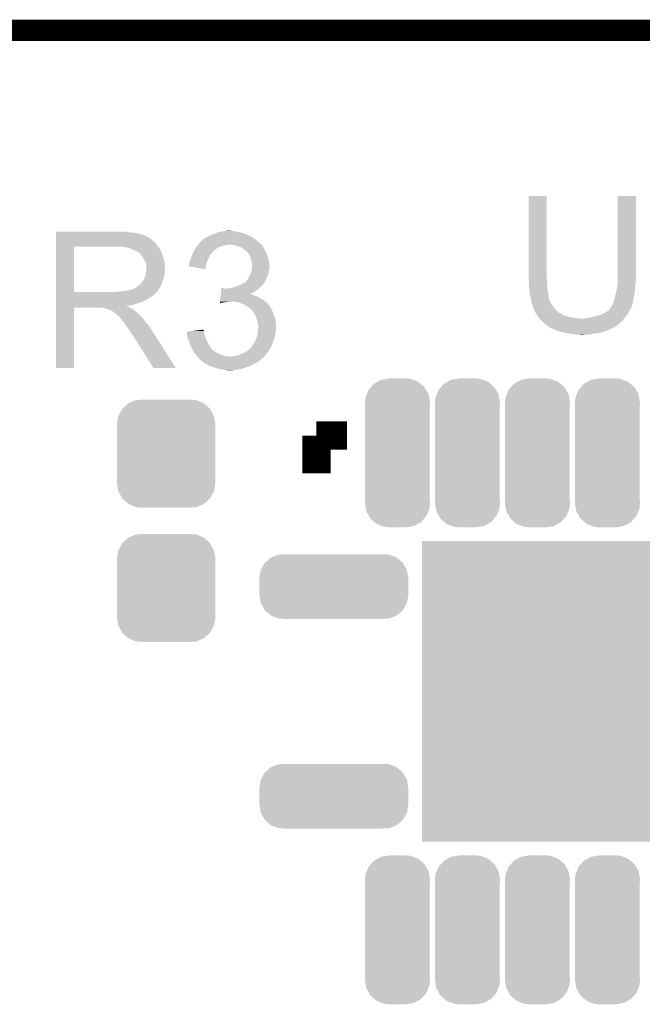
# Model space of a CAD drawing. Extents: x -1.3 to 24.2, y -3.9 to 39.7.
# Tile 40 of 48: x 7.1 to 11.5, y 32.6 to 39.7. Entities that reach past the tile are written whole.
import ezdxf

# ---------------------------------------------------------------- set-up
doc = ezdxf.new("R2010")
doc.units = 0
doc.layers.get('0').update_dxf_attribs({"linetype": 'CONTINUOUS'})
for name, color, linetype in [('5V_TO_3V3_CLICK_V100_GKO', 14, 'CONTINUOUS'), ('5V_TO_3V3_CLICK_V100_GTO', 12, 'CONTINUOUS'), ('5V_TO_3V3_CLICK_V100_GTS', 13, 'CONTINUOUS')]:
    doc.layers.add(name, color=color, linetype=linetype)

# ---------------------------------------------------------------- blocks, each defined once
blk = doc.blocks.new('RECTANGLE_45')
blk.add_solid([(1.5748, 1.07442), (1.5748, -1.07442), (-1.5748, 1.07442), (-1.5748, -1.07442)])
blk = doc.blocks.new('CUSTOM_57')
for points in [[(-0.189972, 0.469734), (-0.16903, 0.493782), (0.193256, 0.469734), (0.165226, 0.493782)], [(-0.16903, 0.493782), (-0.14355, 0.508024), (0.165226, 0.493782), (0.148624, 0.508024)], [(-0.14355, 0.508024), (-0.117698, 0.522472), (0.148624, 0.508024), (0.110746, 0.522472)], [(-0.117698, 0.522472), (-0.078598, 0.528982), (0.110746, 0.522472), (0.093678, 0.528982)], [(-0.078598, 0.528982), (-0.05969, 0.53213), (0.093678, 0.528982), (0.05969, 0.53213)], [(-0.219668, 0.418614), (-0.20765, 0.449432), (0.222324, 0.418614), (0.204802, 0.449432)], [(-0.20765, 0.449432), (-0.189972, 0.469734), (0.204802, 0.449432), (0.193256, 0.469734)], [(-0.23241, 0.36068), (-0.229012, 0.394644), (0.23241, 0.36068), (0.226498, 0.394644)], [(-0.23114, 0.339852), (-0.23241, 0.36068), (0.23114, 0.339852), (0.23241, 0.36068)], [(-0.229012, 0.394644), (-0.219668, 0.418614), (0.226498, 0.394644), (0.222324, 0.418614)], [(-0.23114, 0.33985), (-0.23114, 0.339852), (0.23114, 0.33985), (0.23114, 0.339852)], [(-0.23114, -0.33985), (-0.23114, 0.33985), (0.23114, -0.33985), (0.23114, 0.33985)], [(-0.23241, -0.36068), (-0.231162, -0.340194), (0.23241, -0.36068), (0.23114, -0.340194)], [(-0.231162, -0.340194), (-0.23114, -0.33985), (0.23114, -0.340194), (0.23114, -0.33985)], [(-0.226496, -0.394644), (-0.23241, -0.36068), (0.229012, -0.394644), (0.23241, -0.36068)], [(-0.222324, -0.418614), (-0.226496, -0.394644), (0.219666, -0.418614), (0.229012, -0.394644)], [(-0.2048, -0.449432), (-0.222324, -0.418614), (0.20765, -0.449432), (0.219666, -0.418614)], [(-0.193256, -0.469734), (-0.2048, -0.449432), (0.18997, -0.469734), (0.20765, -0.449432)], [(-0.165224, -0.493782), (-0.193256, -0.469734), (0.16903, -0.493782), (0.18997, -0.469734)], [(-0.148624, -0.508024), (-0.165224, -0.493782), (0.143548, -0.508024), (0.16903, -0.493782)], [(-0.110744, -0.522472), (-0.148624, -0.508024), (0.117698, -0.522472), (0.143548, -0.508024)], [(-0.093678, -0.528982), (-0.110744, -0.522472), (0.078596, -0.528982), (0.117698, -0.522472)], [(-0.05969, -0.53213), (-0.093678, -0.528982), (0.05969, -0.53213), (0.078596, -0.528982)]]:
    blk.add_solid(points)
blk = doc.blocks.new('CUSTOM_58')
for points in [[(-0.446202, 0.2083), (-0.39858, 0.228168), (0.448342, 0.2083), (0.39625, 0.228168)], [(-0.39858, 0.228168), (-0.37708, 0.229256), (0.39625, 0.228168), (0.393396, 0.229256)], [(-0.37708, 0.229256), (-0.33985, 0.23114), (0.393396, 0.229256), (0.33985, 0.23114)], [(-0.52111, 0.118894), (-0.49628, 0.165876), (0.522042, 0.118894), (0.495326, 0.165876)], [(-0.49628, 0.165876), (-0.49175, 0.170012), (0.495326, 0.165876), (0.492974, 0.170012)], [(-0.49175, 0.170012), (-0.45285, 0.205526), (0.492974, 0.170012), (0.451576, 0.205526)], [(-0.45285, 0.205526), (-0.446202, 0.2083), (0.451576, 0.205526), (0.448342, 0.2083)], [(-0.53213, 0.06096), (-0.523756, 0.113886), (0.53213, 0.06096), (0.522916, 0.113886)], [(-0.523756, 0.113886), (-0.52111, 0.118894), (0.522916, 0.113886), (0.522042, 0.118894)], [(-0.53213, 0.05969), (-0.53213, 0.06096), (0.53213, 0.05969), (0.53213, 0.06096)], [(-0.53213, -0.05969), (-0.53213, 0.05969), (0.53213, -0.05969), (0.53213, 0.05969)], [(-0.53213, -0.06096), (-0.53213, -0.05969), (0.53213, -0.06096), (0.53213, -0.05969)], [(-0.522916, -0.113882), (-0.53213, -0.06096), (0.523758, -0.113882), (0.53213, -0.06096)], [(-0.522044, -0.118894), (-0.522916, -0.113882), (0.521108, -0.118894), (0.523758, -0.113882)], [(-0.495328, -0.165874), (-0.522044, -0.118894), (0.49628, -0.165874), (0.521108, -0.118894)], [(-0.492976, -0.170012), (-0.495328, -0.165874), (0.491746, -0.170012), (0.49628, -0.165874)], [(-0.451582, -0.205524), (-0.492976, -0.170012), (0.452852, -0.205524), (0.491746, -0.170012)], [(-0.448346, -0.208302), (-0.451582, -0.205524), (0.446192, -0.208302), (0.452852, -0.205524)], [(-0.396262, -0.228166), (-0.448346, -0.208302), (0.39858, -0.228166), (0.446192, -0.208302)], [(-0.3934, -0.229258), (-0.396262, -0.228166), (0.377014, -0.229258), (0.39858, -0.228166)], [(-0.33985, -0.23114), (-0.3934, -0.229258), (0.33985, -0.23114), (0.377014, -0.229258)]]:
    blk.add_solid(points)
blk = doc.blocks.new('CUSTOM_59')
for points in [[(-0.312264, 0.321732), (-0.26893, 0.360448), (0.312592, 0.321732), (0.268592, 0.360448)], [(-0.26893, 0.360448), (-0.267216, 0.361152), (0.268592, 0.360448), (0.26779, 0.361152)], [(-0.267216, 0.361152), (-0.213724, 0.383108), (0.26779, 0.361152), (0.21312, 0.383108)], [(-0.213724, 0.383108), (-0.20803, 0.383392), (0.21312, 0.383108), (0.212412, 0.383392)], [(-0.20803, 0.383392), (-0.154122, 0.38608), (0.212412, 0.383392), (0.154132, 0.38608)], [(-0.341452, 0.269636), (-0.313432, 0.320688), (0.341702, 0.269636), (0.313176, 0.320688)], [(-0.313432, 0.320688), (-0.312264, 0.321732), (0.313176, 0.320688), (0.312592, 0.321732)], [(-0.35179, 0.21082), (-0.342144, 0.268372), (0.35179, 0.21082), (0.34192, 0.268372)], [(-0.342144, 0.268372), (-0.341452, 0.269636), (0.34192, 0.268372), (0.341702, 0.269636)], [(-0.35179, 0.20955), (-0.35179, 0.21082), (0.35179, 0.20955), (0.35179, 0.21082)], [(-0.35179, -0.20955), (-0.35179, 0.20955), (0.35179, -0.20955), (0.35179, 0.20955)], [(-0.35179, -0.21082), (-0.35179, -0.20955), (0.35179, -0.21082), (0.35179, -0.20955)], [(-0.34192, -0.268358), (-0.35179, -0.21082), (0.342148, -0.268358), (0.35179, -0.21082)], [(-0.341702, -0.269636), (-0.34192, -0.268358), (0.341446, -0.269636), (0.342148, -0.268358)], [(-0.313184, -0.320676), (-0.341702, -0.269636), (0.31344, -0.320676), (0.341446, -0.269636)], [(-0.312594, -0.321732), (-0.313184, -0.320676), (0.312258, -0.321732), (0.31344, -0.320676)], [(-0.268602, -0.36044), (-0.312594, -0.321732), (0.26894, -0.36044), (0.312258, -0.321732)], [(-0.267792, -0.361154), (-0.268602, -0.36044), (0.2672, -0.361154), (0.26894, -0.36044)], [(-0.213136, -0.383104), (-0.267792, -0.361154), (0.213734, -0.383104), (0.2672, -0.361154)], [(-0.212414, -0.383394), (-0.213136, -0.383104), (0.207926, -0.383394), (0.213734, -0.383104)], [(-0.154122, -0.38608), (-0.212414, -0.383394), (0.154132, -0.38608), (0.207926, -0.383394)]]:
    blk.add_solid(points)

msp = doc.modelspace()

# ---------------------------------------------------------------- linework, layer by layer
at = {"layer": '5V_TO_3V3_CLICK_V100_GKO', "const_width": 0.1524}
msp.add_lwpolyline([(-1.27, 39.5986), (24.13, 39.5986)], dxfattribs=at)
at = {"layer": '5V_TO_3V3_CLICK_V100_GTO', "const_width": 0.2032}
for points in [[(9.17702, 36.703), (9.39546, 36.703)], [(9.17702, 36.43376), (9.17702, 36.703)]]:
    msp.add_lwpolyline(points, dxfattribs=at)
at = {"layer": '5V_TO_3V3_CLICK_V100_GTO'}
for points in [[(10.6934, 37.830758), (10.69342, 38.414938), (10.82294, 37.830758), (10.82294, 38.414938)], [(10.69342, 38.414938), (10.693422, 38.41496), (10.82294, 38.414938), (10.693422, 38.41496)], [(11.33094, 37.85108), (11.33096, 38.414938), (11.46048, 37.85108), (11.46048, 38.414938)], [(11.33096, 38.414938), (11.330962, 38.41496), (11.46048, 38.414938), (11.330962, 38.41496)], [(7.31522, 38.15842), (7.315222, 38.16096), (7.82066, 38.15842), (7.79272, 38.16096)], [(7.31522, 38.15334), (7.31522, 38.15842), (7.851138, 38.15334), (7.82066, 38.15842)], [(7.31522, 38.1508), (7.31522, 38.15334), (7.8867, 38.1508), (7.851138, 38.15334)], [(7.31522, 38.14318), (7.31522, 38.1508), (7.917178, 38.14318), (7.8867, 38.1508)], [(7.31522, 38.1381), (7.31522, 38.14318), (7.932422, 38.1381), (7.917178, 38.14318)], [(8.41502, 38.13302), (8.44296, 38.14318), (8.695682, 38.13302), (8.670286, 38.14318)], [(8.44296, 38.14318), (8.462766, 38.150798), (8.670286, 38.14318), (8.651242, 38.150798)], [(8.462766, 38.150798), (8.475982, 38.15588), (8.651242, 38.150798), (8.62584, 38.15588)], [(8.475982, 38.15588), (8.50138, 38.16096), (8.62584, 38.15588), (8.602978, 38.16096)], [(8.50138, 38.16096), (8.51408, 38.1635), (8.602978, 38.16096), (8.58266, 38.1635)], [(8.51408, 38.1635), (8.534402, 38.16604), (8.58266, 38.1635), (8.567422, 38.16604)], [(7.315218, 38.06444), (7.31522, 38.084758), (8.03656, 38.06444), (8.021322, 38.084758)], [(7.31522, 38.13556), (7.31522, 38.1381), (7.945122, 38.13556), (7.932422, 38.1381)], [(7.31522, 38.135538), (7.31522, 38.13556), (7.94766, 38.135538), (7.945122, 38.13556)], [(7.31522, 38.133014), (7.31522, 38.135538), (7.947674, 38.133014), (7.94766, 38.135538)], [(7.31522, 38.12794), (7.31522, 38.133014), (7.95782, 38.12794), (7.947674, 38.133014)], [(7.31522, 38.122858), (7.31522, 38.12794), (7.970522, 38.122858), (7.95782, 38.12794)], [(7.31522, 38.1127), (7.31522, 38.122858), (7.98576, 38.1127), (7.970522, 38.122858)], [(7.31522, 38.1), (7.31522, 38.1127), (8.001, 38.1), (7.98576, 38.1127)], [(7.31522, 38.084758), (7.31522, 38.1), (8.021322, 38.084758), (8.001, 38.1)], [(8.330352, 38.06698), (8.333742, 38.072062), (8.783322, 38.06698), (8.77824, 38.072062)], [(8.333742, 38.072062), (8.338822, 38.077142), (8.77824, 38.072062), (8.77316, 38.077142)], [(8.338822, 38.077142), (8.35406, 38.09238), (8.77316, 38.077142), (8.75538, 38.09238)], [(8.35406, 38.09238), (8.364224, 38.102542), (8.75538, 38.09238), (8.743186, 38.102542)], [(8.364224, 38.102542), (8.369296, 38.10508), (8.743186, 38.102542), (8.74014, 38.10508)], [(8.369296, 38.10508), (8.3693, 38.105082), (8.74014, 38.10508), (8.740138, 38.105082)], [(8.3693, 38.105082), (8.37438, 38.11016), (8.740138, 38.105082), (8.73252, 38.11016)], [(8.37438, 38.11016), (8.382002, 38.11524), (8.73252, 38.11016), (8.7249, 38.11524)], [(8.382002, 38.11524), (8.402314, 38.125398), (8.7249, 38.11524), (8.712202, 38.125398)], [(8.402314, 38.125398), (8.402318, 38.1254), (8.712202, 38.125398), (8.712198, 38.1254)], [(8.402318, 38.1254), (8.406552, 38.12794), (8.712198, 38.1254), (8.704584, 38.12794)], [(8.406552, 38.12794), (8.410778, 38.130476), (8.704584, 38.12794), (8.70204, 38.130476)], [(8.410778, 38.130476), (8.41502, 38.13302), (8.70204, 38.130476), (8.695682, 38.13302)], [(7.315212, 37.729182), (7.315218, 38.05172), (7.44474, 37.729182), (7.444742, 38.05172)], [(7.315218, 38.05174), (7.315218, 38.06444), (8.046438, 38.05174), (8.03656, 38.06444)], [(7.315218, 38.05172), (7.315218, 38.05174), (7.444742, 38.05172), (7.75208, 38.05174)], [(7.823202, 38.04666), (7.790182, 38.05174), (8.050388, 38.04666), (8.046438, 38.05174)], [(7.841842, 38.041576), (7.823202, 38.04666), (8.05434, 38.041576), (8.050388, 38.04666)], [(7.85114, 38.03904), (7.841842, 38.041576), (8.054344, 38.03904), (8.05434, 38.041576)], [(7.851152, 38.039034), (7.85114, 38.03904), (8.054344, 38.039034), (8.054344, 38.03904)], [(7.87146, 38.02888), (7.851152, 38.039034), (8.06196, 38.02888), (8.054344, 38.039034)], [(7.88924, 38.02126), (7.87146, 38.02888), (8.065008, 38.02126), (8.06196, 38.02888)], [(7.89771, 38.01618), (7.88924, 38.02126), (8.06704, 38.01618), (8.065008, 38.02126)], [(7.90194, 38.013642), (7.89771, 38.01618), (8.068128, 38.013642), (8.06704, 38.01618)], [(7.909564, 38.00856), (7.90194, 38.013642), (8.070306, 38.00856), (8.068128, 38.013642)], [(7.912104, 38.008552), (7.909564, 38.00856), (8.07031, 38.008552), (8.070306, 38.00856)], [(7.91972, 37.9984), (7.912104, 38.008552), (8.07466, 37.9984), (8.07031, 38.008552)], [(8.287172, 37.990778), (8.292462, 38.003478), (8.41502, 37.990778), (8.425178, 38.003478)], [(8.292462, 38.003478), (8.29564, 38.011102), (8.425178, 38.003478), (8.432802, 38.011102)], [(8.29564, 38.011102), (8.297118, 38.013638), (8.432802, 38.011102), (8.435338, 38.013638)], [(8.297118, 38.013638), (8.30156, 38.021254), (8.435338, 38.013638), (8.440416, 38.021254)], [(8.30156, 38.021254), (8.303038, 38.023788), (8.440416, 38.021254), (8.44042, 38.023788)], [(8.303038, 38.023788), (8.310454, 38.0365), (8.44042, 38.023788), (8.46074, 38.0365)], [(8.310454, 38.0365), (8.313418, 38.04158), (8.46074, 38.0365), (8.46785, 38.04158)], [(8.313418, 38.04158), (8.318496, 38.049198), (8.46785, 38.04158), (8.478516, 38.049198)], [(8.318496, 38.049198), (8.321884, 38.05428), (8.478516, 38.049198), (8.498838, 38.05428)], [(8.321884, 38.05428), (8.326964, 38.061898), (8.498838, 38.05428), (8.516618, 38.061898)], [(8.326964, 38.061898), (8.328658, 38.06444), (8.516618, 38.061898), (8.5344, 38.06444)], [(8.328658, 38.06444), (8.330352, 38.06698), (8.5344, 38.06444), (8.547098, 38.06698)], [(8.582658, 38.06444), (8.557262, 38.06698), (8.785862, 38.06444), (8.783322, 38.06698)], [(8.605518, 38.05936), (8.582658, 38.06444), (8.790942, 38.05936), (8.785862, 38.06444)], [(8.605524, 38.059358), (8.605518, 38.05936), (8.790942, 38.059358), (8.790942, 38.05936)], [(8.62584, 38.05174), (8.605524, 38.059358), (8.795176, 38.05174), (8.790942, 38.059358)], [(8.641078, 38.04666), (8.62584, 38.05174), (8.797998, 38.04666), (8.795176, 38.05174)], [(8.65378, 38.0365), (8.641078, 38.04666), (8.803642, 38.0365), (8.797998, 38.04666)], [(8.657172, 38.033956), (8.65378, 38.0365), (8.80618, 38.033956), (8.803642, 38.0365)], [(8.66394, 38.02888), (8.657172, 38.033956), (8.807874, 38.02888), (8.80618, 38.033956)], [(8.667754, 38.026338), (8.66394, 38.02888), (8.80872, 38.026338), (8.807874, 38.02888)], [(8.67156, 38.0238), (8.667754, 38.026338), (8.810244, 38.0238), (8.80872, 38.026338)], [(8.68172, 38.01364), (8.67156, 38.0238), (8.81634, 38.01364), (8.810244, 38.0238)], [(8.689338, 38.00602), (8.68172, 38.01364), (8.818882, 38.00602), (8.81634, 38.01364)], [(8.693694, 37.998402), (8.689338, 38.00602), (8.82142, 37.998402), (8.818882, 38.00602)], [(7.92734, 37.98824), (7.91972, 37.9984), (8.078048, 37.98824), (8.07466, 37.9984)], [(7.936412, 37.97554), (7.92734, 37.98824), (8.08228, 37.97554), (8.078048, 37.98824)], [(7.94004, 37.970458), (7.936412, 37.97554), (8.083806, 37.970458), (8.08228, 37.97554)], [(7.9502, 37.950138), (7.94004, 37.970458), (8.0899, 37.950138), (8.083806, 37.970458)], [(7.95782, 37.934896), (7.9502, 37.950138), (8.091426, 37.934896), (8.0899, 37.950138)], [(7.959272, 37.92474), (7.95782, 37.934896), (8.09244, 37.92474), (8.091426, 37.934896)], [(8.265162, 37.924742), (8.267698, 37.93236), (8.388004, 37.924742), (8.390774, 37.93236)], [(8.267698, 37.93236), (8.272146, 37.95014), (8.390774, 37.93236), (8.39724, 37.95014)], [(8.272146, 37.95014), (8.272782, 37.95268), (8.39724, 37.95014), (8.398368, 37.95268)], [(8.272782, 37.95268), (8.28017, 37.973), (8.398368, 37.95268), (8.4074, 37.973)], [(8.28017, 37.973), (8.28294, 37.980618), (8.4074, 37.973), (8.410664, 37.980618)], [(8.28294, 37.980618), (8.287172, 37.990778), (8.410664, 37.980618), (8.41502, 37.990778)], [(8.6995, 37.988242), (8.693694, 37.998402), (8.825774, 37.988242), (8.82142, 37.998402)], [(8.702768, 37.980618), (8.6995, 37.988242), (8.82904, 37.980618), (8.825774, 37.988242)], [(8.70712, 37.970462), (8.702768, 37.980618), (8.83158, 37.970462), (8.82904, 37.980618)], [(8.710024, 37.9603), (8.70712, 37.970462), (8.83412, 37.9603), (8.83158, 37.970462)], [(8.7122, 37.952682), (8.710024, 37.9603), (8.835644, 37.952682), (8.83412, 37.9603)], [(8.71474, 37.93744), (8.7122, 37.952682), (8.838692, 37.93744), (8.835644, 37.952682)], [(8.71525, 37.9349), (8.71474, 37.93744), (8.8392, 37.9349), (8.838692, 37.93744)], [(8.71728, 37.924742), (8.71525, 37.9349), (8.84033, 37.924742), (8.8392, 37.9349)], [(7.957818, 37.858698), (7.96072, 37.879016), (8.09244, 37.858698), (8.09244, 37.879016)], [(7.96036, 37.917118), (7.959272, 37.92474), (8.093076, 37.917118), (8.09244, 37.92474)], [(7.960362, 37.904418), (7.96036, 37.917118), (8.094134, 37.904418), (8.093076, 37.917118)], [(7.9629, 37.896796), (7.960362, 37.904418), (8.09477, 37.896796), (8.094134, 37.904418)], [(7.96072, 37.879016), (7.961446, 37.884096), (8.09244, 37.879016), (8.094978, 37.884096)], [(7.961446, 37.884096), (7.9629, 37.89426), (8.094978, 37.884096), (8.094978, 37.89426)], [(7.9629, 37.894262), (7.9629, 37.896796), (8.09498, 37.894262), (8.09477, 37.896796)], [(7.9629, 37.89426), (7.9629, 37.894262), (8.094978, 37.89426), (8.09498, 37.894262)], [(8.26262, 37.912058), (8.262622, 37.914584), (8.385382, 37.912058), (8.385804, 37.914584)], [(8.381978, 37.891724), (8.26262, 37.912058), (8.381978, 37.891724), (8.385382, 37.912058)], [(8.262622, 37.914584), (8.26516, 37.919664), (8.385804, 37.914584), (8.386654, 37.919664)], [(8.26516, 37.922198), (8.265162, 37.924742), (8.38708, 37.922198), (8.388004, 37.924742)], [(8.26516, 37.919664), (8.26516, 37.922198), (8.386654, 37.919664), (8.38708, 37.922198)], [(8.704578, 37.85616), (8.70712, 37.861242), (8.83158, 37.85616), (8.833032, 37.861242)], [(8.70712, 37.861242), (8.711352, 37.873938), (8.833032, 37.861242), (8.83666, 37.873938)], [(8.711352, 37.873938), (8.71474, 37.8841), (8.83666, 37.873938), (8.838352, 37.8841)], [(8.71474, 37.8841), (8.715586, 37.88918), (8.838352, 37.8841), (8.8392, 37.88918)], [(8.715586, 37.88918), (8.717278, 37.899338), (8.8392, 37.88918), (8.84174, 37.899338)], [(8.717278, 37.899338), (8.71728, 37.899342), (8.84174, 37.899338), (8.84174, 37.899342)], [(8.71728, 37.912038), (8.71728, 37.924742), (8.84174, 37.912038), (8.84033, 37.924742)], [(8.71728, 37.899342), (8.71728, 37.912038), (8.84174, 37.899342), (8.84174, 37.912038)], [(7.912098, 37.779958), (7.9248, 37.79266), (8.067962, 37.779958), (8.07258, 37.79266)], [(7.9248, 37.79266), (7.934958, 37.805358), (8.07258, 37.79266), (8.077198, 37.805358)], [(7.934958, 37.805358), (7.937498, 37.8079), (8.077198, 37.805358), (8.078122, 37.8079)], [(7.937498, 37.8079), (7.94004, 37.812978), (8.078122, 37.8079), (8.079968, 37.812978)], [(7.94004, 37.812978), (7.945118, 37.820598), (8.079968, 37.812978), (8.082738, 37.820598)], [(7.945118, 37.820598), (7.950198, 37.833298), (8.082738, 37.820598), (8.087356, 37.833298)], [(7.950198, 37.8333), (7.95274, 37.845998), (8.087358, 37.8333), (8.089898, 37.845998)], [(7.950198, 37.833298), (7.950198, 37.8333), (8.087356, 37.833298), (8.087358, 37.8333)], [(7.95274, 37.845998), (7.957818, 37.858698), (8.089898, 37.845998), (8.09244, 37.858698)], [(8.646158, 37.787578), (8.656324, 37.79266), (8.79856, 37.787578), (8.803638, 37.79266)], [(8.656324, 37.79266), (8.658866, 37.792664), (8.803638, 37.79266), (8.803642, 37.792664)], [(8.658866, 37.792664), (8.662668, 37.7952), (8.803642, 37.792664), (8.806178, 37.7952)], [(8.662668, 37.7952), (8.666482, 37.797742), (8.806178, 37.7952), (8.807448, 37.797742)], [(8.666482, 37.797742), (8.676642, 37.807902), (8.807448, 37.797742), (8.81253, 37.807902)], [(8.676642, 37.807902), (8.682736, 37.81552), (8.81253, 37.807902), (8.81634, 37.81552)], [(8.682736, 37.81552), (8.686802, 37.820602), (8.81634, 37.81552), (8.818244, 37.820602)], [(8.686802, 37.820602), (8.704578, 37.85616), (8.818244, 37.820602), (8.83158, 37.85616)], [(10.6934, 37.823138), (10.6934, 37.830758), (10.824846, 37.823138), (10.82294, 37.830758)], [(10.693632, 37.820598), (10.6934, 37.823138), (10.82548, 37.820598), (10.824846, 37.823138)], [(10.69594, 37.7952), (10.693632, 37.820598), (10.82548, 37.7952), (10.82548, 37.820598)], [(10.69594, 37.77996), (10.69594, 37.7952), (10.82548, 37.77996), (10.82548, 37.7952)], [(11.3284, 37.78758), (11.330728, 37.815518), (11.45794, 37.78758), (11.45794, 37.815518)], [(11.330728, 37.815518), (11.33094, 37.818058), (11.45794, 37.815518), (11.458448, 37.818058)], [(11.33094, 37.828218), (11.33094, 37.85108), (11.46048, 37.828218), (11.46048, 37.85108)], [(11.33094, 37.818058), (11.33094, 37.828218), (11.458448, 37.818058), (11.46048, 37.828218)], [(7.31521, 37.71646), (7.315212, 37.718994), (8.026378, 37.71646), (8.0264, 37.718994)], [(7.315212, 37.72916), (7.315212, 37.729182), (7.734298, 37.72916), (7.44474, 37.729182)], [(7.315212, 37.718994), (7.315212, 37.72916), (8.0264, 37.718994), (8.03656, 37.72916)], [(7.734298, 37.72916), (7.752064, 37.731698), (8.03656, 37.72916), (8.039098, 37.731698)], [(7.752064, 37.731698), (7.75208, 37.7317), (8.039098, 37.731698), (8.039098, 37.7317)], [(7.772398, 37.7317), (7.818118, 37.73678), (8.039098, 37.7317), (8.042486, 37.73678)], [(7.818118, 37.73678), (7.858758, 37.74694), (8.042486, 37.73678), (8.049262, 37.74694)], [(7.861296, 37.74694), (7.868916, 37.752018), (8.049262, 37.74694), (8.052224, 37.752018)], [(7.868916, 37.752018), (7.876538, 37.75456), (8.052224, 37.752018), (8.053706, 37.75456)], [(7.876538, 37.75456), (7.886698, 37.759638), (8.053706, 37.75456), (8.056668, 37.759638)], [(7.886698, 37.759638), (7.908922, 37.777418), (8.056668, 37.759638), (8.06704, 37.777418)], [(7.908922, 37.777418), (7.912098, 37.779958), (8.06704, 37.777418), (8.067962, 37.779958)], [(8.494014, 37.71392), (8.495528, 37.72662), (8.704672, 37.71392), (8.729978, 37.72662)], [(8.495528, 37.72662), (8.497042, 37.73932), (8.729978, 37.72662), (8.747762, 37.73932)], [(8.497042, 37.73932), (8.498556, 37.75202), (8.747762, 37.73932), (8.762576, 37.75202)], [(8.498556, 37.75202), (8.498858, 37.754558), (8.511544, 37.75202), (8.506464, 37.754558)], [(8.498858, 37.754558), (8.49886, 37.75456), (8.506464, 37.754558), (8.49886, 37.75456)], [(8.52932, 37.75202), (8.5471, 37.75456), (8.762576, 37.75202), (8.76554, 37.75456)], [(8.5471, 37.75456), (8.56488, 37.7571), (8.76554, 37.75456), (8.768588, 37.7571)], [(8.56488, 37.7571), (8.585198, 37.76218), (8.768588, 37.7571), (8.774684, 37.76218)], [(8.585198, 37.76218), (8.600438, 37.76726), (8.774684, 37.76218), (8.78078, 37.76726)], [(8.600438, 37.76726), (8.608058, 37.7698), (8.78078, 37.76726), (8.783318, 37.7698)], [(8.608058, 37.7698), (8.625204, 37.77742), (8.783318, 37.7698), (8.790938, 37.77742)], [(8.625204, 37.77742), (8.63092, 37.77996), (8.790938, 37.77742), (8.792842, 37.77996)], [(8.63092, 37.77996), (8.646158, 37.787578), (8.792842, 37.77996), (8.79856, 37.787578)], [(10.69594, 37.769802), (10.69594, 37.77996), (10.826328, 37.769802), (10.82548, 37.77996)], [(10.698198, 37.74948), (10.69594, 37.769802), (10.82802, 37.74948), (10.826328, 37.769802)], [(10.69848, 37.74694), (10.698198, 37.74948), (10.828444, 37.74694), (10.82802, 37.74948)], [(10.70356, 37.706302), (10.69848, 37.74694), (10.835218, 37.706302), (10.828444, 37.74694)], [(11.31062, 37.691058), (11.319086, 37.729158), (11.445714, 37.691058), (11.45286, 37.729158)], [(11.319086, 37.729158), (11.32078, 37.73678), (11.45286, 37.729158), (11.453368, 37.73678)], [(11.32078, 37.73678), (11.32586, 37.762178), (11.453368, 37.73678), (11.45506, 37.762178)], [(11.32586, 37.762178), (11.326368, 37.767262), (11.45506, 37.762178), (11.4554, 37.767262)], [(11.326368, 37.767262), (11.32789, 37.782498), (11.4554, 37.767262), (11.45794, 37.782498)], [(11.32789, 37.782498), (11.3284, 37.78758), (11.45794, 37.782498), (11.45794, 37.78758)], [(7.31521, 37.716446), (7.31521, 37.71646), (8.023854, 37.716446), (8.026378, 37.71646)], [(7.31521, 37.71138), (7.31521, 37.716446), (8.021316, 37.71138), (8.023854, 37.716446)], [(7.31521, 37.706298), (7.31521, 37.71138), (8.013698, 37.706298), (8.021316, 37.71138)], [(7.31521, 37.701218), (7.31521, 37.706298), (8.008616, 37.701218), (8.013698, 37.706298)], [(7.31521, 37.696138), (7.31521, 37.701218), (7.99846, 37.696138), (8.008616, 37.701218)], [(7.31521, 37.688518), (7.31521, 37.696138), (7.988298, 37.688518), (7.99846, 37.696138)], [(7.31521, 37.67328), (7.31521, 37.688518), (7.9629, 37.67328), (7.988298, 37.688518)], [(7.31521, 37.66566), (7.31521, 37.67328), (7.94766, 37.66566), (7.9629, 37.67328)], [(7.31521, 37.65042), (7.31521, 37.66566), (7.912098, 37.65042), (7.94766, 37.66566)], [(7.31521, 37.645338), (7.31521, 37.65042), (7.889238, 37.645338), (7.912098, 37.65042)], [(8.486144, 37.647912), (8.486744, 37.65296), (8.486144, 37.647912), (8.503918, 37.65296)], [(8.486744, 37.65296), (8.487048, 37.6555), (8.503918, 37.65296), (8.5217, 37.6555)], [(8.487048, 37.6555), (8.48735, 37.65804), (8.5217, 37.6555), (8.534398, 37.65804)], [(8.48735, 37.65804), (8.487654, 37.66058), (8.547098, 37.65804), (8.557258, 37.66058)], [(8.487654, 37.66058), (8.488864, 37.67074), (8.811624, 37.66058), (8.79856, 37.67074)], [(8.488864, 37.67074), (8.49038, 37.68344), (8.79856, 37.67074), (8.77824, 37.68344)], [(8.49038, 37.68344), (8.491894, 37.69614), (8.77824, 37.68344), (8.755382, 37.69614)], [(8.491894, 37.69614), (8.492802, 37.70376), (8.755382, 37.69614), (8.73506, 37.70376)], [(8.492802, 37.70376), (8.493408, 37.70884), (8.73506, 37.70376), (8.719822, 37.70884)], [(8.493408, 37.70884), (8.494014, 37.713918), (8.719822, 37.70884), (8.709664, 37.713918)], [(8.494014, 37.713918), (8.494014, 37.71392), (8.709664, 37.713918), (8.704672, 37.71392)], [(8.60044, 37.65804), (8.569962, 37.66058), (8.81489, 37.65804), (8.811624, 37.66058)], [(8.625838, 37.65296), (8.60044, 37.65804), (8.82142, 37.65296), (8.81489, 37.65804)], [(8.65124, 37.6428), (8.625838, 37.65296), (8.83045, 37.6428), (8.82142, 37.65296)], [(10.70864, 37.688522), (10.70356, 37.706302), (10.83818, 37.688522), (10.835218, 37.706302)], [(10.708642, 37.68852), (10.70864, 37.688522), (10.83818, 37.68852), (10.83818, 37.688522)], [(10.710456, 37.675818), (10.708642, 37.68852), (10.840722, 37.675818), (10.83818, 37.68852)], [(10.71118, 37.67074), (10.710456, 37.675818), (10.842754, 37.67074), (10.840722, 37.675818)], [(10.712452, 37.663116), (10.71118, 37.67074), (10.8458, 37.663116), (10.842754, 37.67074)], [(10.712876, 37.660574), (10.712452, 37.663116), (10.845804, 37.660574), (10.8458, 37.663116)], [(10.71372, 37.655502), (10.712876, 37.660574), (10.849186, 37.655502), (10.845804, 37.660574)], [(10.714738, 37.652958), (10.71372, 37.655502), (10.85088, 37.652958), (10.849186, 37.655502)], [(10.718798, 37.642802), (10.714738, 37.652958), (10.85596, 37.642802), (10.85088, 37.652958)], [(11.2903, 37.63264), (11.297412, 37.65042), (11.432538, 37.63264), (11.43762, 37.65042)], [(11.297412, 37.65042), (11.30046, 37.658038), (11.43762, 37.65042), (11.439142, 37.658038)], [(11.30046, 37.658038), (11.30554, 37.67328), (11.439142, 37.658038), (11.442192, 37.67328)], [(11.30554, 37.67328), (11.309894, 37.68852), (11.442192, 37.67328), (11.44524, 37.68852)], [(11.309894, 37.68852), (11.31062, 37.691058), (11.44524, 37.68852), (11.445714, 37.691058)], [(7.3152, 37.185622), (7.315208, 37.617378), (7.444718, 37.185622), (7.44474, 37.617378)], [(7.315208, 37.627558), (7.31521, 37.630066), (7.823204, 37.627558), (7.820692, 37.630066)], [(7.315208, 37.625018), (7.315208, 37.627558), (7.828282, 37.625018), (7.823204, 37.627558)], [(7.315208, 37.61994), (7.315208, 37.625018), (7.8359, 37.61994), (7.828282, 37.625018)], [(7.315208, 37.6174), (7.315208, 37.61994), (7.842252, 37.6174), (7.8359, 37.61994)], [(7.315208, 37.617378), (7.315208, 37.6174), (7.44474, 37.617378), (7.637778, 37.6174)], [(7.31521, 37.63772), (7.31521, 37.645338), (7.868918, 37.63772), (7.889238, 37.645338)], [(7.31521, 37.63264), (7.31521, 37.63772), (7.846058, 37.63264), (7.868918, 37.63772)], [(7.31521, 37.630066), (7.31521, 37.63264), (7.820692, 37.630066), (7.846058, 37.63264)], [(7.647938, 37.61486), (7.637778, 37.6174), (7.848602, 37.61486), (7.842252, 37.6174)], [(7.663174, 37.612326), (7.660634, 37.61486), (7.852826, 37.612326), (7.848602, 37.61486)], [(7.665716, 37.61232), (7.663174, 37.612326), (7.852836, 37.61232), (7.852826, 37.612326)], [(7.696198, 37.60216), (7.665716, 37.61232), (7.869768, 37.60216), (7.852836, 37.61232)], [(7.701278, 37.59962), (7.696198, 37.60216), (7.874, 37.59962), (7.869768, 37.60216)], [(7.706358, 37.59708), (7.701278, 37.59962), (7.877176, 37.59708), (7.874, 37.59962)], [(7.713978, 37.592002), (7.706358, 37.59708), (7.883524, 37.592002), (7.877176, 37.59708)], [(7.719056, 37.589462), (7.713978, 37.592002), (7.886698, 37.589462), (7.883524, 37.592002)], [(7.721594, 37.58946), (7.719056, 37.589462), (7.8867, 37.58946), (7.886698, 37.589462)], [(7.72414, 37.586922), (7.721594, 37.58946), (7.889238, 37.586922), (7.8867, 37.58946)], [(7.7343, 37.5793), (7.72414, 37.586922), (7.89686, 37.5793), (7.889238, 37.586922)], [(7.737476, 37.57676), (7.7343, 37.5793), (7.8994, 37.57676), (7.89686, 37.5793)], [(8.669022, 37.63264), (8.65124, 37.6428), (8.839478, 37.63264), (8.83045, 37.6428)], [(8.674114, 37.630094), (8.669022, 37.63264), (8.84174, 37.630094), (8.839478, 37.63264)], [(8.679194, 37.627554), (8.674114, 37.630094), (8.841744, 37.627554), (8.84174, 37.630094)], [(8.684258, 37.625022), (8.679194, 37.627554), (8.843432, 37.625022), (8.841744, 37.627554)], [(8.69696, 37.61486), (8.684258, 37.625022), (8.850208, 37.61486), (8.843432, 37.625022)], [(8.70458, 37.60978), (8.69696, 37.61486), (8.853594, 37.60978), (8.850208, 37.61486)], [(8.707122, 37.60724), (8.70458, 37.60978), (8.855288, 37.60724), (8.853594, 37.60978)], [(8.709346, 37.6047), (8.707122, 37.60724), (8.85698, 37.6047), (8.855288, 37.60724)], [(8.7249, 37.586922), (8.709346, 37.6047), (8.8646, 37.586922), (8.85698, 37.6047)], [(8.724902, 37.58692), (8.7249, 37.586922), (8.8646, 37.58692), (8.8646, 37.586922)], [(8.740138, 37.564064), (8.724902, 37.58692), (8.87222, 37.564064), (8.8646, 37.58692)], [(10.7188, 37.6428), (10.718798, 37.642802), (10.85596, 37.6428), (10.85596, 37.642802)], [(10.72134, 37.630102), (10.7188, 37.6428), (10.86612, 37.630102), (10.85596, 37.6428)], [(10.721342, 37.6301), (10.72134, 37.630102), (10.86612, 37.6301), (10.86612, 37.630102)], [(10.72642, 37.614862), (10.721342, 37.6301), (10.87628, 37.614862), (10.86612, 37.6301)], [(10.726422, 37.61486), (10.72642, 37.614862), (10.87628, 37.61486), (10.87628, 37.614862)], [(10.728958, 37.609784), (10.726422, 37.61486), (10.88051, 37.609784), (10.87628, 37.61486)], [(10.72896, 37.604704), (10.728958, 37.609784), (10.884744, 37.604704), (10.88051, 37.609784)], [(10.731928, 37.599618), (10.72896, 37.604704), (10.88898, 37.599618), (10.884744, 37.604704)], [(10.740816, 37.58438), (10.731928, 37.599618), (10.906762, 37.58438), (10.88898, 37.599618)], [(10.74674, 37.57422), (10.740816, 37.58438), (10.92302, 37.57422), (10.906762, 37.58438)], [(11.21156, 37.5666), (11.242042, 37.581842), (11.39698, 37.5666), (11.408408, 37.581842)], [(11.242042, 37.581842), (11.249658, 37.58692), (11.408408, 37.581842), (11.412218, 37.58692)], [(11.249658, 37.58692), (11.25728, 37.592), (11.412218, 37.58692), (11.414758, 37.592)], [(11.25728, 37.592), (11.26998, 37.60216), (11.414758, 37.592), (11.419838, 37.60216)], [(11.26998, 37.60216), (11.272522, 37.604704), (11.419838, 37.60216), (11.42111, 37.604704)], [(11.272522, 37.604704), (11.275062, 37.60978), (11.42111, 37.604704), (11.423648, 37.60978)], [(11.275062, 37.60978), (11.277596, 37.612316), (11.423648, 37.60978), (11.424918, 37.612316)], [(11.277596, 37.612316), (11.280136, 37.614858), (11.424918, 37.612316), (11.427456, 37.614858)], [(11.280136, 37.614858), (11.280142, 37.614864), (11.427456, 37.614858), (11.427456, 37.614864)], [(11.280142, 37.614864), (11.285222, 37.625022), (11.427456, 37.614864), (11.43036, 37.625022)], [(11.285222, 37.625022), (11.2903, 37.63264), (11.43036, 37.625022), (11.432538, 37.63264)], [(7.743828, 37.571678), (7.737476, 37.57676), (7.907022, 37.571678), (7.8994, 37.57676)], [(7.746998, 37.569142), (7.743828, 37.571678), (7.909558, 37.569142), (7.907022, 37.571678)], [(7.769862, 37.546278), (7.746998, 37.569142), (7.93242, 37.546278), (7.909558, 37.569142)], [(7.777478, 37.53866), (7.769862, 37.546278), (7.938136, 37.53866), (7.93242, 37.546278)], [(7.785098, 37.5285), (7.777478, 37.53866), (7.945756, 37.5285), (7.938136, 37.53866)], [(7.78637, 37.52596), (7.785098, 37.5285), (7.94766, 37.52596), (7.945756, 37.5285)], [(7.787634, 37.523434), (7.78637, 37.52596), (7.949626, 37.523434), (7.94766, 37.52596)], [(7.79017, 37.52342), (7.787634, 37.523434), (7.949636, 37.52342), (7.949626, 37.523434)], [(7.805416, 37.5031), (7.79017, 37.52342), (7.96544, 37.5031), (7.949636, 37.52342)], [(8.74014, 37.56406), (8.740138, 37.564064), (8.87222, 37.56406), (8.87222, 37.564064)], [(8.748608, 37.538658), (8.74014, 37.56406), (8.88238, 37.538658), (8.87222, 37.56406)], [(8.755378, 37.518342), (8.748608, 37.538658), (8.885766, 37.518342), (8.88238, 37.538658)], [(8.756832, 37.508178), (8.755378, 37.518342), (8.88746, 37.508178), (8.885766, 37.518342)], [(8.75792, 37.50056), (8.756832, 37.508178), (8.88746, 37.50056), (8.88746, 37.508178)], [(10.748358, 37.57168), (10.74674, 37.57422), (10.927084, 37.57168), (10.92302, 37.57422)], [(10.748362, 37.571674), (10.748358, 37.57168), (10.929626, 37.571674), (10.927084, 37.57168)], [(10.75159, 37.5666), (10.748362, 37.571674), (10.934704, 37.5666), (10.929626, 37.571674)], [(10.754824, 37.561518), (10.75159, 37.5666), (10.9474, 37.561518), (10.934704, 37.5666)], [(10.758056, 37.55644), (10.754824, 37.561518), (10.96518, 37.55644), (10.9474, 37.561518)], [(10.762906, 37.54882), (10.758056, 37.55644), (10.985502, 37.54882), (10.96518, 37.55644)], [(10.76452, 37.546282), (10.762906, 37.54882), (11.010882, 37.546282), (10.985502, 37.54882)], [(10.764522, 37.54628), (10.76452, 37.546282), (11.0109, 37.54628), (11.010882, 37.546282)], [(10.769038, 37.5412), (10.764522, 37.54628), (11.0363, 37.5412), (11.0109, 37.54628)], [(10.771296, 37.53866), (10.769038, 37.5412), (11.066778, 37.53866), (11.0363, 37.5412)], [(10.78484, 37.52342), (10.771296, 37.53866), (11.363676, 37.52342), (11.377224, 37.53866)], [(10.787744, 37.52088), (10.78484, 37.52342), (11.36142, 37.52088), (11.363676, 37.52342)], [(10.813866, 37.498022), (10.787744, 37.52088), (11.336022, 37.498022), (11.36142, 37.52088)], [(11.066778, 37.53866), (11.082022, 37.538662), (11.377224, 37.53866), (11.377226, 37.538662)], [(11.082022, 37.538662), (11.089644, 37.5412), (11.377226, 37.538662), (11.379482, 37.5412)], [(11.102342, 37.5412), (11.11503, 37.543738), (11.379482, 37.5412), (11.381738, 37.543738)], [(11.11503, 37.543738), (11.11504, 37.54374), (11.381738, 37.543738), (11.381738, 37.54374)], [(11.11504, 37.54374), (11.14552, 37.54882), (11.381738, 37.54374), (11.385126, 37.54882)], [(11.14552, 37.54882), (11.178538, 37.55644), (11.385126, 37.54882), (11.390206, 37.55644)], [(11.178538, 37.55644), (11.21156, 37.5666), (11.390206, 37.55644), (11.39698, 37.5666)], [(7.82066, 37.48278), (7.805416, 37.5031), (7.981696, 37.48278), (7.96544, 37.5031)], [(7.824048, 37.477698), (7.82066, 37.48278), (7.98576, 37.477698), (7.981696, 37.48278)], [(7.842674, 37.44976), (7.824048, 37.477698), (8.00354, 37.44976), (7.98576, 37.477698)], [(7.85114, 37.43706), (7.842674, 37.44976), (8.011598, 37.43706), (8.00354, 37.44976)], [(8.24994, 37.44468), (8.289772, 37.449758), (8.373534, 37.44468), (8.371842, 37.449758)], [(8.250222, 37.442136), (8.24994, 37.44468), (8.37438, 37.442136), (8.373534, 37.44468)], [(8.251062, 37.434518), (8.250222, 37.442136), (8.37438, 37.434518), (8.37438, 37.442136)], [(8.289772, 37.449758), (8.32959, 37.454834), (8.371842, 37.449758), (8.37184, 37.454834)], [(8.32959, 37.454834), (8.349516, 37.457374), (8.37184, 37.454834), (8.369306, 37.457374)], [(8.349516, 37.457374), (8.3693, 37.459896), (8.369306, 37.457374), (8.3693, 37.459896)], [(8.7533, 37.4142), (8.75792, 37.439598), (8.87984, 37.4142), (8.884918, 37.439598)], [(8.76046, 37.485322), (8.75792, 37.50056), (8.88746, 37.485322), (8.88746, 37.50056)], [(8.75792, 37.439598), (8.758978, 37.452298), (8.884918, 37.439598), (8.88746, 37.452298)], [(8.758978, 37.452298), (8.76046, 37.470078), (8.88746, 37.452298), (8.88746, 37.470078)], [(8.76046, 37.470078), (8.76046, 37.485322), (8.88746, 37.470078), (8.88746, 37.485322)], [(10.825478, 37.48786), (10.813866, 37.498022), (11.32247, 37.48786), (11.336022, 37.498022)], [(10.840718, 37.477702), (10.825478, 37.48786), (11.308924, 37.477702), (11.32247, 37.48786)], [(10.845802, 37.47516), (10.840718, 37.477702), (11.305536, 37.47516), (11.308924, 37.477702)], [(10.845814, 37.475154), (10.845802, 37.47516), (11.302994, 37.475154), (11.305536, 37.47516)], [(10.850876, 37.472622), (10.845814, 37.475154), (11.300456, 37.472622), (11.302994, 37.475154)], [(10.85088, 37.47262), (10.850876, 37.472622), (11.300454, 37.47262), (11.300456, 37.472622)], [(10.850884, 37.472616), (10.85088, 37.47262), (11.297914, 37.472616), (11.300454, 37.47262)], [(10.85342, 37.470082), (10.850884, 37.472616), (11.294112, 37.470082), (11.297914, 37.472616)], [(10.859352, 37.46754), (10.85342, 37.470082), (11.290298, 37.46754), (11.294112, 37.470082)], [(10.871208, 37.462458), (10.859352, 37.46754), (11.280138, 37.462458), (11.290298, 37.46754)], [(10.87713, 37.45992), (10.871208, 37.462458), (11.269978, 37.45992), (11.280138, 37.462458)], [(10.888982, 37.45484), (10.87713, 37.45992), (11.259818, 37.45484), (11.269978, 37.45992)], [(10.919466, 37.44468), (10.888982, 37.45484), (11.22934, 37.44468), (11.259818, 37.45484)], [(10.92708, 37.442142), (10.919466, 37.44468), (11.220456, 37.442142), (11.22934, 37.44468)], [(10.96518, 37.43452), (10.92708, 37.442142), (11.193778, 37.43452), (11.220456, 37.442142)], [(7.86384, 37.419282), (7.85114, 37.43706), (8.022878, 37.419282), (8.011598, 37.43706)], [(7.874, 37.401498), (7.86384, 37.419282), (8.034162, 37.401498), (8.022878, 37.419282)], [(7.876538, 37.396426), (7.874, 37.401498), (8.03738, 37.396426), (8.034162, 37.401498)], [(7.881614, 37.393882), (7.876538, 37.396426), (8.038994, 37.393882), (8.03738, 37.396426)], [(7.884162, 37.3888), (7.881614, 37.393882), (8.042218, 37.3888), (8.038994, 37.393882)], [(8.011158, 37.18561), (7.884162, 37.3888), (8.171134, 37.18561), (8.042218, 37.3888)], [(8.25218, 37.424362), (8.251062, 37.434518), (8.37692, 37.424362), (8.37438, 37.434518)], [(8.25246, 37.421822), (8.25218, 37.424362), (8.377768, 37.421822), (8.37692, 37.424362)], [(8.256976, 37.4015), (8.25246, 37.421822), (8.38454, 37.4015), (8.377768, 37.421822)], [(8.25754, 37.398962), (8.256976, 37.4015), (8.385556, 37.398962), (8.38454, 37.4015)], [(8.265162, 37.376098), (8.25754, 37.398962), (8.3947, 37.376098), (8.385556, 37.398962)], [(8.27024, 37.360862), (8.265162, 37.376098), (8.403166, 37.360862), (8.3947, 37.376098)], [(8.73252, 37.365942), (8.74268, 37.38626), (8.865506, 37.365942), (8.872762, 37.38626)], [(8.74268, 37.38626), (8.747758, 37.39896), (8.872762, 37.38626), (8.877298, 37.39896)], [(8.747758, 37.39896), (8.75284, 37.411662), (8.877298, 37.39896), (8.879416, 37.411662)], [(8.75284, 37.411662), (8.7533, 37.4142), (8.879416, 37.411662), (8.87984, 37.4142)], [(10.98169, 37.43198), (10.96518, 37.43452), (11.17346, 37.43198), (11.193778, 37.43452)], [(10.9982, 37.42944), (10.98169, 37.43198), (11.1506, 37.42944), (11.17346, 37.43198)], [(11.01598, 37.4269), (10.9982, 37.42944), (11.13917, 37.4269), (11.1506, 37.42944)], [(11.031218, 37.42436), (11.01598, 37.4269), (11.12774, 37.42436), (11.13917, 37.4269)], [(11.066778, 37.42182), (11.056618, 37.42436), (11.079482, 37.42182), (11.12774, 37.42436)], [(8.273758, 37.35324), (8.27024, 37.360862), (8.4074, 37.35324), (8.403166, 37.360862)], [(8.284308, 37.33038), (8.273758, 37.35324), (8.42264, 37.33038), (8.4074, 37.35324)], [(8.28548, 37.32784), (8.284308, 37.33038), (8.424548, 37.32784), (8.42264, 37.33038)], [(8.29437, 37.31006), (8.28548, 37.32784), (8.43789, 37.31006), (8.424548, 37.32784)], [(8.294372, 37.310056), (8.29437, 37.31006), (8.440426, 37.310056), (8.43789, 37.31006)], [(8.29691, 37.30498), (8.294372, 37.310056), (8.44804, 37.30498), (8.440426, 37.310056)], [(8.300718, 37.297362), (8.29691, 37.30498), (8.4582, 37.297362), (8.44804, 37.30498)], [(8.30072, 37.29736), (8.300718, 37.297362), (8.458202, 37.29736), (8.4582, 37.297362)], [(8.310878, 37.284662), (8.30072, 37.29736), (8.483598, 37.284662), (8.458202, 37.29736)], [(8.656322, 37.29228), (8.67918, 37.304982), (8.823958, 37.29228), (8.83303, 37.304982)], [(8.67918, 37.304982), (8.684894, 37.310062), (8.83303, 37.304982), (8.83666, 37.310062)], [(8.684894, 37.310062), (8.70204, 37.3253), (8.83666, 37.310062), (8.846182, 37.3253)], [(8.70204, 37.3253), (8.707122, 37.330382), (8.846182, 37.3253), (8.84936, 37.330382)], [(8.707122, 37.330382), (8.712202, 37.335462), (8.84936, 37.330382), (8.8519, 37.335462)], [(8.712202, 37.335462), (8.718294, 37.34562), (8.8519, 37.335462), (8.85698, 37.34562)], [(8.718294, 37.34562), (8.719818, 37.34816), (8.85698, 37.34562), (8.858068, 37.34816)], [(8.719818, 37.34816), (8.730704, 37.363402), (8.858068, 37.34816), (8.8646, 37.363402)], [(8.730704, 37.363402), (8.73252, 37.365942), (8.8646, 37.363402), (8.865506, 37.365942)], [(8.31342, 37.28212), (8.310878, 37.284662), (8.488682, 37.28212), (8.483598, 37.284662)], [(8.318498, 37.27704), (8.31342, 37.28212), (8.503922, 37.27704), (8.488682, 37.28212)], [(8.320404, 37.2745), (8.318498, 37.27704), (8.511542, 37.2745), (8.503922, 37.27704)], [(8.324216, 37.26942), (8.320404, 37.2745), (8.534402, 37.26942), (8.511542, 37.2745)], [(8.32612, 37.266882), (8.324216, 37.26942), (8.55978, 37.266882), (8.534402, 37.26942)], [(8.326122, 37.26688), (8.32612, 37.266882), (8.559798, 37.26688), (8.55978, 37.266882)], [(8.333738, 37.25926), (8.326122, 37.26688), (8.79602, 37.25926), (8.80364, 37.26688)], [(8.336278, 37.254184), (8.333738, 37.25926), (8.790944, 37.254184), (8.79602, 37.25926)], [(8.336282, 37.25418), (8.336278, 37.254184), (8.79094, 37.25418), (8.790944, 37.254184)], [(8.341364, 37.249098), (8.336282, 37.25418), (8.783318, 37.249098), (8.79094, 37.25418)], [(8.346442, 37.24402), (8.341364, 37.249098), (8.778238, 37.24402), (8.783318, 37.249098)], [(8.346442, 37.244018), (8.346442, 37.24402), (8.778234, 37.244018), (8.778238, 37.24402)], [(8.36168, 37.23132), (8.346442, 37.244018), (8.761306, 37.23132), (8.778234, 37.244018)], [(8.36524, 37.228778), (8.36168, 37.23132), (8.757918, 37.228778), (8.761306, 37.23132)], [(8.375904, 37.22116), (8.36524, 37.228778), (8.74522, 37.22116), (8.757918, 37.228778)], [(8.559798, 37.26688), (8.567422, 37.266882), (8.80364, 37.26688), (8.803642, 37.266882)], [(8.567422, 37.266882), (8.575044, 37.26942), (8.803642, 37.266882), (8.80618, 37.26942)], [(8.590284, 37.26942), (8.608052, 37.274498), (8.80618, 37.26942), (8.811258, 37.274498)], [(8.608052, 37.274498), (8.60806, 37.2745), (8.811258, 37.274498), (8.811258, 37.2745)], [(8.60806, 37.2745), (8.63092, 37.28212), (8.811258, 37.2745), (8.816702, 37.28212)], [(8.63092, 37.28212), (8.656322, 37.29228), (8.816702, 37.28212), (8.823958, 37.29228)], [(7.444718, 37.1856), (7.3152, 37.185622), (7.444718, 37.1856), (7.444718, 37.185622)], [(8.17114, 37.1856), (8.171134, 37.18561), (8.17114, 37.1856), (8.011158, 37.18561)], [(8.379458, 37.21862), (8.375904, 37.22116), (8.74014, 37.21862), (8.74522, 37.22116)], [(8.397238, 37.20846), (8.379458, 37.21862), (8.71982, 37.20846), (8.74014, 37.21862)], [(8.415022, 37.20084), (8.397238, 37.20846), (8.70458, 37.20084), (8.71982, 37.20846)], [(8.429252, 37.195758), (8.415022, 37.20084), (8.694418, 37.195758), (8.70458, 37.20084)], [(8.44347, 37.19068), (8.429252, 37.195758), (8.67664, 37.19068), (8.694418, 37.195758)], [(8.45058, 37.18814), (8.44347, 37.19068), (8.669866, 37.18814), (8.67664, 37.19068)], [(8.46709, 37.18306), (8.45058, 37.18814), (8.656318, 37.18306), (8.669866, 37.18814)], [(8.483598, 37.17798), (8.46709, 37.18306), (8.63346, 37.17798), (8.656318, 37.18306)], [(8.51408, 37.1729), (8.483598, 37.17798), (8.60806, 37.1729), (8.63346, 37.17798)], [(8.526778, 37.17036), (8.51408, 37.1729), (8.5852, 37.17036), (8.60806, 37.1729)], [(8.547098, 37.16782), (8.536938, 37.17036), (8.559802, 37.16782), (8.5852, 37.17036)]]:
    msp.add_solid(points, dxfattribs=at)

# ---------------------------------------------------------------- block references
at = {"layer": '5V_TO_3V3_CLICK_V100_GTS'}
for name, p in [('CUSTOM_57', (9.75614, 36.57854)), ('CUSTOM_57', (10.25652, 36.57854)), ('CUSTOM_57', (10.7569, 36.57854)), ('CUSTOM_57', (11.25728, 36.57854)), ('CUSTOM_59', (8.1026, 36.57346)), ('CUSTOM_59', (8.1026, 35.61334)), ('RECTANGLE_45', (11.5062, 34.8742)), ('CUSTOM_58', (9.30148, 35.6235)), ('CUSTOM_58', (9.30148, 34.1249)), ('CUSTOM_57', (9.75614, 33.16986)), ('CUSTOM_57', (10.25652, 33.16986)), ('CUSTOM_57', (10.7569, 33.16986)), ('CUSTOM_57', (11.25728, 33.16986))]:
    msp.add_blockref(name, p, dxfattribs=at)

doc.saveas('drawing.dxf')
